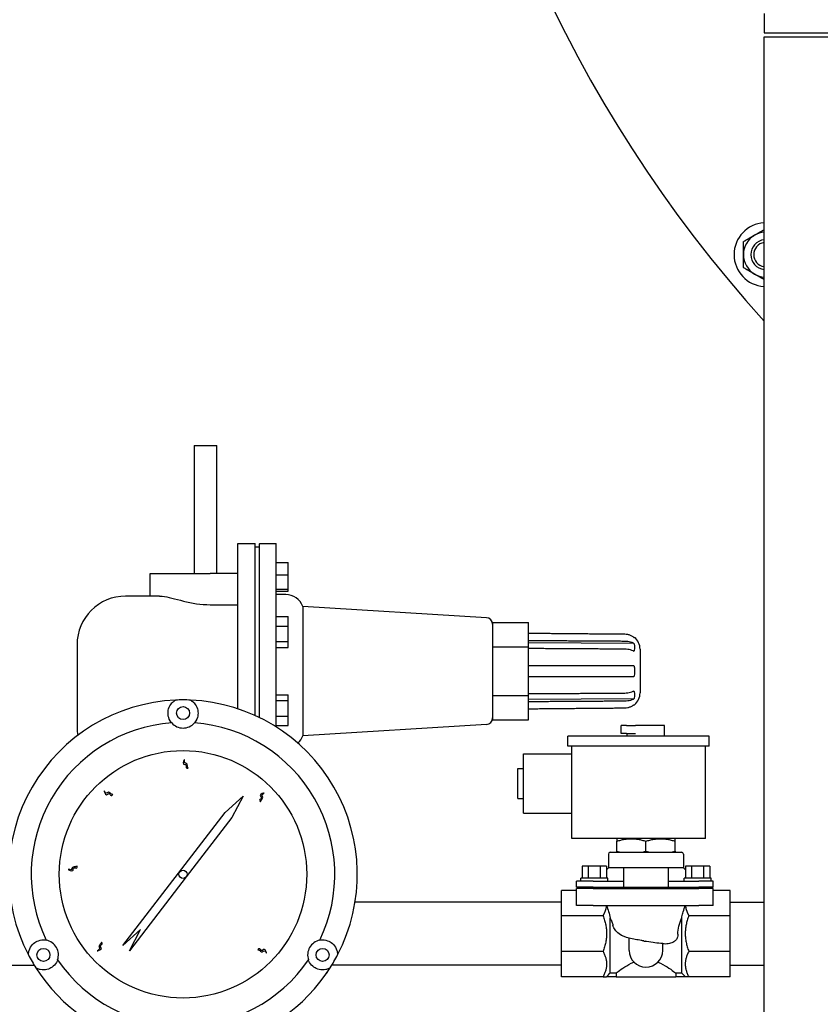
# Model space of a CAD drawing. Header units: inches. Extents: x 5 to 1128, y -85 to 748.
# Tile 44 of 256: x 174 to 187, y 195 to 211. Entities that reach past the tile are written whole.
import ezdxf

# ---------------------------------------------------------------- set-up
doc = ezdxf.new("R2010")
doc.units = ezdxf.units.IN
doc.header["$LTSCALE"] = 32
doc.header["$MEASUREMENT"] = 0
doc.layers.add('Visible (ANSI)', color=7, linetype='Continuous', lineweight=30)

msp = doc.modelspace()

# ---------------------------------------------------------------- linework, layer by layer
at = {"layer": 'Visible (ANSI)'}
for p, q in [((186.55697, 211.24734), (186.55697, 210.92067)), ((186.55697, 210.92067), (191.05697, 210.92067)), ((186.55697, 210.85817), (191.05697, 210.85817)), ((186.55697, 188.92117), (186.55697, 210.85817)), ((177.05726, 204.04617), (177.05726, 201.90867)), ((177.05726, 204.04617), (177.43226, 204.04617)), ((177.43226, 201.90867), (177.43226, 204.04617)), ((177.78389, 199.65541), (177.78389, 202.40867)), ((177.78389, 202.40867), (178.07139, 202.40867)), ((178.07139, 199.54287), (178.07139, 202.40867)), ((178.14326, 199.50904), (178.14326, 202.40667)), ((178.14526, 202.40867), (178.42176, 202.40867)), ((178.42176, 199.35382), (178.42176, 202.40867)), ((178.07139, 202.35554), (178.14326, 202.35554)), ((178.42176, 202.0943), (178.62176, 202.0943)), ((178.62176, 201.88818), (178.62176, 202.0943)), ((176.32139, 201.90867), (177.32139, 201.90867)), ((176.32139, 201.53367), (176.32139, 201.90867)), ((177.78389, 201.90867), (177.32139, 201.90867)), ((178.42176, 201.88818), (178.62176, 201.88818)), ((178.62176, 201.64815), (178.62176, 201.88818)), ((178.42176, 201.64815), (178.62176, 201.64815)), ((178.42176, 201.61423), (178.62176, 201.61423)), ((178.58353, 201.55867), (178.42176, 201.55867)), ((178.62176, 201.61423), (178.62176, 201.64815)), ((176.47972, 201.53367), (175.91326, 201.53367)), ((177.32139, 201.39038), (177.78389, 201.39038)), ((178.86535, 201.36151), (178.86535, 199.20583)), ((181.92802, 201.17402), (178.86535, 201.36151)), ((178.42176, 201.19182), (178.62176, 201.19182)), ((178.62176, 201.03366), (178.62176, 201.19182)), ((182.03176, 201.09658), (182.63176, 201.09658)), ((182.03176, 201.09658), (182.03176, 201.06134)), ((182.03176, 201.06134), (182.03176, 200.72537)), ((182.63176, 200.69012), (182.63176, 201.09658)), ((178.42176, 201.03366), (178.62176, 201.03366)), ((178.62176, 200.77607), (178.62176, 201.03366)), ((178.42176, 200.77607), (178.62176, 200.77607)), ((178.62176, 200.67665), (178.62176, 200.77607)), ((182.63176, 200.75885), (184.38835, 200.74801)), ((184.38835, 200.84434), (184.39867, 200.84425)), ((175.10326, 200.72367), (175.10326, 199.34367)), ((178.42176, 200.67665), (178.62176, 200.67665)), ((182.03176, 200.72537), (182.03176, 200.69012)), ((182.03176, 200.69012), (182.63176, 200.69012)), ((182.03176, 200.69012), (182.03176, 200.61964)), ((182.03176, 200.61964), (182.03176, 199.9477)), ((182.63176, 199.87721), (182.63176, 200.69012)), ((184.48976, 200.64844), (184.48976, 199.9189)), ((184.236, 200.37967), (184.38835, 200.37967)), ((184.38835, 200.18767), (184.236, 200.18767)), ((182.03176, 199.9477), (182.03176, 199.87721)), ((178.42176, 199.89069), (178.62176, 199.89069)), ((178.42176, 199.79127), (178.62176, 199.79127)), ((178.62176, 199.79127), (178.62176, 199.89069)), ((178.62176, 199.53368), (178.62176, 199.79127)), ((182.03176, 199.87721), (182.63176, 199.87721)), ((182.03176, 199.87721), (182.03176, 199.84197)), ((182.03176, 199.84197), (182.03176, 199.506)), ((182.63176, 199.47076), (182.63176, 199.87721)), ((184.38835, 199.81933), (182.63176, 199.80849)), ((184.38835, 199.723), (184.39867, 199.72309)), ((178.42176, 199.53368), (178.62176, 199.53368)), ((178.62176, 199.37552), (178.62176, 199.53368)), ((182.03176, 199.506), (182.03176, 199.47076)), ((182.03176, 199.47076), (182.63176, 199.47076)), ((178.42176, 199.37552), (178.62176, 199.37552)), ((181.92802, 199.39332), (178.86535, 199.20583)), ((184.26085, 199.37867), (184.17526, 199.37867)), ((184.17526, 199.24267), (184.17526, 199.37867)), ((184.26085, 199.37867), (184.4158, 199.37867)), ((184.89926, 199.37867), (184.4158, 199.37867)), ((184.89926, 199.19767), (184.89926, 199.37867)), ((183.28492, 199.03067), (183.28492, 199.19767)), ((185.63992, 199.19767), (183.28492, 199.19767)), ((184.26085, 199.24267), (184.17526, 199.24267)), ((184.26085, 199.24267), (184.4158, 199.24267)), ((184.27526, 199.19767), (184.27526, 199.24267)), ((185.63992, 199.03067), (185.63992, 199.19767)), ((185.63992, 199.03067), (183.28492, 199.03067)), ((183.35226, 197.49167), (183.35226, 199.03067)), ((185.58226, 197.49167), (185.58226, 199.03067)), ((182.54726, 197.91367), (182.54726, 198.90367)), ((182.54726, 198.90367), (183.35226, 198.90367)), ((176.95089, 198.67696), (176.92244, 198.67696)), ((182.45226, 198.15867), (182.45226, 198.65867)), ((182.45226, 198.65867), (182.54726, 198.65867)), ((177.57452, 197.92679), (177.86976, 198.19667)), ((177.86976, 198.19667), (177.68463, 197.84209)), ((182.45226, 198.15867), (182.54726, 198.15867)), ((175.86728, 195.70749), (177.57452, 197.92679)), ((177.68463, 197.84209), (176.92479, 196.85434)), ((182.54726, 197.91367), (183.35226, 197.91367)), ((185.58226, 197.49167), (183.35226, 197.49167)), ((184.10226, 197.49167), (184.10012, 197.49043)), ((184.10012, 197.49043), (184.10012, 197.44692)), ((184.10012, 197.28243), (184.10012, 197.44692)), ((184.58726, 197.28243), (184.58726, 197.44692)), ((185.07226, 197.49167), (185.0744, 197.49043)), ((185.0744, 197.44692), (185.0744, 197.49043)), ((185.0744, 197.28243), (185.0744, 197.44692)), ((184.10012, 197.26367), (184.10012, 197.28243)), ((185.0744, 197.28243), (185.0744, 197.26367)), ((183.96226, 197.23367), (183.96226, 197.00367)), ((183.99226, 197.26367), (185.18226, 197.26367)), ((185.21226, 197.23367), (185.21226, 197.00367)), ((183.62462, 197.03367), (183.52358, 197.03367)), ((183.52358, 197.03367), (183.52358, 196.83367)), ((183.82669, 197.03367), (183.62462, 197.03367)), ((183.62462, 197.03367), (183.62462, 196.83367)), ((183.92773, 197.03367), (183.82669, 197.03367)), ((183.82669, 197.03367), (183.82669, 196.83367)), ((183.92773, 197.03367), (183.92773, 196.83367)), ((183.96226, 197.00367), (183.92773, 196.96913)), ((184.21226, 197.00367), (183.96226, 197.00367)), ((184.21226, 197.00367), (184.21226, 196.68367)), ((184.96226, 197.00367), (184.21226, 197.00367)), ((185.21226, 197.00367), (184.96226, 197.00367)), ((184.96226, 196.68367), (184.96226, 197.00367)), ((185.21226, 197.00367), (185.2468, 196.96913)), ((185.34784, 197.03367), (185.2468, 197.03367)), ((185.2468, 197.03367), (185.2468, 196.83367)), ((185.54991, 197.03367), (185.34784, 197.03367)), ((185.34784, 197.03367), (185.34784, 196.83367)), ((185.65095, 197.03367), (185.54991, 197.03367)), ((185.54991, 197.03367), (185.54991, 196.83367)), ((185.65095, 197.03367), (185.65095, 196.83367)), ((176.92479, 196.85434), (175.97739, 195.62279)), ((183.95065, 196.83367), (183.50065, 196.83367)), ((183.50065, 196.78367), (183.50065, 196.83367)), ((183.95065, 196.78367), (183.95065, 196.83367)), ((185.67387, 196.83367), (185.22387, 196.83367)), ((185.22387, 196.78367), (185.22387, 196.83367)), ((185.67387, 196.78367), (185.67387, 196.83367)), ((183.18226, 196.2069), (183.18226, 196.62867)), ((183.42726, 196.62867), (183.18226, 196.62867)), ((183.70726, 196.78367), (183.42726, 196.78367)), ((183.42726, 196.68367), (183.42726, 196.78367)), ((183.70726, 196.68367), (183.42726, 196.68367)), ((183.70726, 196.65867), (183.42726, 196.65867)), ((183.42726, 196.37867), (183.42726, 196.65867)), ((183.45226, 196.65867), (183.45226, 196.68367)), ((183.70726, 196.78367), (184.21226, 196.78367)), ((183.70726, 196.68367), (184.21226, 196.68367)), ((183.70726, 196.65867), (185.46726, 196.65867)), ((184.21226, 196.68367), (184.96226, 196.68367)), ((184.96226, 196.78367), (185.46726, 196.78367)), ((184.96226, 196.68367), (185.46726, 196.68367)), ((185.70726, 196.78367), (185.46726, 196.78367)), ((185.70726, 196.68367), (185.46726, 196.68367)), ((185.70726, 196.65867), (185.46726, 196.65867)), ((185.68226, 196.65867), (185.68226, 196.68367)), ((185.70726, 196.68367), (185.70726, 196.78367)), ((185.70726, 196.37867), (185.70726, 196.65867)), ((185.99226, 196.62867), (185.70726, 196.62867)), ((185.99226, 196.2069), (185.99226, 196.62867)), ((183.18226, 196.43367), (179.7389, 196.43367)), ((183.70726, 196.37867), (183.42726, 196.37867)), ((183.70726, 196.37867), (185.46726, 196.37867)), ((185.70726, 196.37867), (185.46726, 196.37867)), ((185.99226, 196.43367), (186.55697, 196.43367)), ((183.18226, 195.61044), (183.18226, 196.2069)), ((183.87226, 196.2069), (183.18226, 196.2069)), ((183.99226, 195.25208), (183.99226, 196.16561)), ((185.18226, 196.16103), (185.18226, 195.25208)), ((185.99226, 196.2069), (185.30226, 196.2069)), ((185.99226, 195.61044), (185.99226, 196.2069)), ((176.16252, 195.97736), (175.86728, 195.70749)), ((175.97739, 195.62279), (176.16252, 195.97736)), ((184.30726, 195.62867), (184.30726, 195.83342)), ((184.55446, 195.78445), (184.57427, 195.78096)), ((184.86726, 195.62867), (184.86726, 195.74277)), ((183.87226, 195.61044), (183.18226, 195.61044)), ((183.18226, 195.18867), (183.18226, 195.61044)), ((185.99226, 195.61044), (185.30226, 195.61044)), ((185.99226, 195.18867), (185.99226, 195.61044)), ((172.30326, 195.38367), (174.38841, 195.38367)), ((183.18226, 195.38367), (179.35112, 195.38367)), ((185.99226, 195.38367), (186.55697, 195.38367)), ((179.24614, 195.22362), (179.24665, 195.22427)), ((183.87226, 195.18867), (183.18226, 195.18867)), ((183.87226, 195.18867), (183.92909, 195.18867)), ((184.09088, 195.18867), (183.92909, 195.18867)), ((183.99226, 195.25208), (184.09088, 195.25208)), ((184.09088, 195.25208), (184.09088, 195.18867)), ((184.09088, 195.18867), (185.08365, 195.18867)), ((185.08365, 195.25208), (185.18226, 195.25208)), ((185.08365, 195.25208), (185.08365, 195.18867)), ((185.24544, 195.18867), (185.08365, 195.18867)), ((185.30226, 195.18867), (185.24544, 195.18867)), ((185.99226, 195.18867), (185.30226, 195.18867))]:
    msp.add_line(p, q, dxfattribs=at)
for centre, radius in [((176.86976, 199.58417), 0.109), ((176.86976, 196.89667), 2.0625), ((176.86976, 196.89667), 0.06942), ((174.54232, 195.55292), 0.109), ((179.19721, 195.55292), 0.109)]:
    msp.add_circle(centre, radius, dxfattribs=at)
for centre, radius, start, end in [((203.05726, 221.04617), 22.25, 3.136973, 222.13328), ((186.58731, 207.22624), 0.53125, 93.27395, 266.72605), ((186.58731, 207.22624), 0.375, 120, 180), ((186.58731, 207.22624), 0.25014, 96.966736, 263.033264), ((186.58731, 207.22624), 0.25, 96.97054, 263.02946), ((186.58731, 207.22624), 0.375, 94.640644, 120), ((186.58731, 207.22624), 0.20281, 98.603502, 261.396498), ((186.58731, 207.22624), 0.375, 180, 240), ((186.58731, 207.22624), 0.375, 240, 265.359356), ((178.14526, 202.40667), 0.002, 90, 180), ((178.58353, 201.25867), 0.3, 20.048426, 90), ((175.91326, 200.72367), 0.81, 90, 180), ((181.92126, 201.06373), 0.1105, 0, 86.496791), ((184.23376, 200.64844), 0.256, 0, 49.895424), ((184.23376, 199.9189), 0.256, 310.104576, 0), ((176.86976, 196.89667), 2.90625, 92.481484, 207.518516), ((176.86976, 196.89667), 2.90625, 87.518516, 92.481484), ((176.86976, 196.89667), 2.90625, 332.481484, 87.518516), ((176.86976, 196.89667), 2.53125, 94.288097, 205.711903), ((176.86976, 199.58417), 0.25, 220.794128, 319.205872), ((176.86976, 196.89667), 2.53125, 334.288097, 85.711903), ((181.92126, 199.50361), 0.1105, 273.503209, 0), ((175.91326, 199.34367), 0.81, 180, 189.314515), ((178.58353, 199.30867), 0.3, 311.635948, 339.951574), ((183.99226, 197.23367), 0.03, 90, 180), ((185.18226, 197.23367), 0.03, 0, 90), ((174.54232, 195.55292), 0.25, 340.794128, 79.205872), ((179.19721, 195.55292), 0.25, 100.794128, 199.205872), ((176.86976, 196.89667), 2.90625, 207.518516, 212.481484), ((176.86976, 196.89667), 2.90625, 327.518516, 332.481484), ((184.58726, 195.62867), 0.28, 180, 0), ((176.86976, 196.89667), 2.90625, 212.481484, 258.093583), ((176.86976, 196.89667), 2.53125, 214.288097, 325.711903), ((176.86976, 196.89667), 2.90625, 281.906417, 327.518516)]:
    msp.add_arc(centre, radius, start, end, dxfattribs=at)
for centre, major_axis, ratio, start_param, end_param in [((184.53386, 195.78808), (0.14455, -0.02549), 0.00002178, 1.58404339, 1.74542459), ((184.53386, 195.78808), (0.14455, -0.02549), 0.00002178, 1.42777957, 1.48269428), ((177.49826, 196.53346), (1.25914, 2.18166), 0.8655768, 4.60901454, 4.69224749), ((1.84846, 376.64313), (-181.3913, -182.14406), 0.99999859, 1.57044812, 1.57079633), ((367.32606, 376.64313), (181.3913, -182.14406), 0.99999859, 4.71238898, 4.71273719)]:
    msp.add_ellipse(centre, major_axis=major_axis, ratio=ratio, start_param=start_param, end_param=end_param, dxfattribs=at)
for points, weights in [([(186.39981, 207.551), (186.47426, 207.59398), (186.55697, 207.64173)], [1, 1.03229576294, 1.00963062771]), ([(186.21231, 207.44274), (186.31279, 207.50075), (186.39981, 207.551)], [1, 1.0379548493, 1]), ([(186.21231, 207.22624), (186.21231, 207.32672), (186.21231, 207.44274)], [1, 1.0379548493, 1]), ([(186.21231, 207.00973), (186.21231, 207.12575), (186.21231, 207.22624)], [1, 1.0379548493, 1]), ([(186.39981, 206.90148), (186.31279, 206.95172), (186.21231, 207.00973)], [1, 1.0379548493, 1]), ([(186.55697, 206.81074), (186.47426, 206.85849), (186.39981, 206.90148)], [1.00963062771, 1.03229576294, 1]), ([(184.236, 200.89697), (183.44304, 200.90397), (182.63176, 200.91113)], [1, 1.00008710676, 1.00004688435]), ([(182.63176, 200.79523), (183.44304, 200.79017), (184.236, 200.78522)], [1.00004688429, 1.00008710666, 1]), ([(184.236, 200.64945), (183.44304, 200.65441), (182.63176, 200.65947)], [1, 1.00008710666, 1.00004688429]), ([(182.63176, 200.37967), (183.44304, 200.37967), (184.236, 200.37967)], [1.00004688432, 1.00008710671, 1]), ([(184.236, 200.18767), (183.44304, 200.18767), (182.63176, 200.18767)], [1, 1.00008710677, 1.00004688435]), ([(182.63176, 199.90787), (183.44304, 199.91293), (184.236, 199.91789)], [1.00004688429, 1.00008710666, 1]), ([(184.236, 199.78212), (183.44304, 199.77717), (182.63176, 199.7721)], [1, 1.00008710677, 1.00004688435]), ([(182.63176, 199.65621), (183.44304, 199.66337), (184.236, 199.67037)], [1.00004688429, 1.00008710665, 1]), ([(184.10012, 197.44692), (184.34369, 197.52811), (184.58726, 197.44692)], [1.36736292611, 1.57889470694, 1.36736292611]), ([(184.58726, 197.44692), (184.83083, 197.52811), (185.0744, 197.44692)], [1.36736292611, 1.57889470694, 1.36736292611]), ([(183.92946, 196.37867), (183.92051, 196.29606), (183.87226, 196.2069)], [1.54542568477, 1.53589373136, 1.4864664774]), ([(185.24506, 196.37867), (185.25401, 196.29606), (185.30226, 196.2069)], [1.54542568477, 1.53589373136, 1.4864664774]), ([(183.87226, 196.2069), (183.98639, 195.90867), (183.87226, 195.61044)], [1.4864664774, 1.60893972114, 1.4864664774]), ([(185.30226, 196.2069), (185.18813, 195.90867), (185.30226, 195.61044)], [1.4864664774, 1.60893972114, 1.4864664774]), ([(183.87226, 195.61044), (183.98639, 195.39955), (183.87226, 195.18867)], [1.4864664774, 1.60893972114, 1.4864664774]), ([(185.30226, 195.61044), (185.18813, 195.39955), (185.30226, 195.18867)], [1.4864664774, 1.60893972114, 1.4864664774])]:
    msp.add_rational_spline(points, weights, degree=2, dxfattribs=at)
for points, knots in [([(176.47972, 201.53367), (176.49416, 201.53362), (176.50916, 201.53273), (176.57043, 201.52631), (176.62369, 201.51496), (176.74194, 201.48596), (176.80693, 201.46834), (176.94495, 201.43482), (177.01811, 201.41899), (177.16824, 201.39668), (177.24524, 201.39038), (177.32139, 201.39038)], [-9.28885475, -9.28885475, -9.28885475, -9.28885475, -9.0947194, -9.0947194, -8.51446192, -8.51446192, -7.93420443, -7.93420443, -7.35394695, -7.35394695, -6.77368946, -6.77368946, -6.77368946, -6.77368946]), ([(184.38835, 200.84434), (184.38413, 200.84757), (184.37979, 200.85071), (184.36105, 200.86332), (184.34573, 200.87141), (184.31664, 200.88353), (184.30021, 200.88869), (184.26742, 200.89526), (184.25109, 200.89682), (184.236, 200.89697)], [-0.397229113, -0.397229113, -0.397229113, -0.397229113, -0.359809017, -0.359809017, -0.239380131, -0.239380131, -0.119690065, -0.119690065, -0.005650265, -0.005650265, -0.005650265, -0.005650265]), ([(184.236, 200.78522), (184.25109, 200.78512), (184.26742, 200.78401), (184.30021, 200.77937), (184.31664, 200.77572), (184.34573, 200.76715), (184.36105, 200.76143), (184.37979, 200.75251), (184.38413, 200.75029), (184.38835, 200.74801)], [0.005650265, 0.005650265, 0.005650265, 0.005650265, 0.119690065, 0.119690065, 0.239380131, 0.239380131, 0.359809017, 0.359809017, 0.397229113, 0.397229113, 0.397229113, 0.397229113]), ([(184.38835, 200.74801), (184.39021, 200.74211), (184.39184, 200.73612), (184.39701, 200.71307), (184.39867, 200.69581), (184.39867, 200.68006), (184.39867, 200.66431), (184.39701, 200.64707), (184.39184, 200.62409), (184.39021, 200.61811), (184.38835, 200.61224)], [-0.229875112, -0.229875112, -0.229875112, -0.229875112, -0.169719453, -0.169719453, 0, 0, 0, 0.169719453, 0.169719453, 0.229875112, 0.229875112, 0.229875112, 0.229875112]), ([(184.38835, 200.61224), (184.38413, 200.61453), (184.37979, 200.61674), (184.36105, 200.62566), (184.34573, 200.63138), (184.31664, 200.63995), (184.30021, 200.6436), (184.26742, 200.64824), (184.25109, 200.64935), (184.236, 200.64945)], [-0.397229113, -0.397229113, -0.397229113, -0.397229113, -0.359809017, -0.359809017, -0.239380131, -0.239380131, -0.119690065, -0.119690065, -0.005650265, -0.005650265, -0.005650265, -0.005650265]), ([(184.38835, 200.37967), (184.39021, 200.37135), (184.39184, 200.36288), (184.39701, 200.33034), (184.39867, 200.30594), (184.39867, 200.28367), (184.39867, 200.2614), (184.39701, 200.23699), (184.39184, 200.20445), (184.39021, 200.19599), (184.38835, 200.18767)], [-0.229875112, -0.229875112, -0.229875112, -0.229875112, -0.169719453, -0.169719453, 0, 0, 0, 0.169719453, 0.169719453, 0.229875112, 0.229875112, 0.229875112, 0.229875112]), ([(184.236, 199.91789), (184.25109, 199.91799), (184.26742, 199.91909), (184.30021, 199.92374), (184.31664, 199.92739), (184.34573, 199.93596), (184.36105, 199.94168), (184.37979, 199.95059), (184.38413, 199.95281), (184.38835, 199.9551)], [0.005650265, 0.005650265, 0.005650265, 0.005650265, 0.119690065, 0.119690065, 0.239380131, 0.239380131, 0.359809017, 0.359809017, 0.397229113, 0.397229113, 0.397229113, 0.397229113]), ([(184.38835, 199.9551), (184.39021, 199.94923), (184.39184, 199.94325), (184.39701, 199.92027), (184.39867, 199.90303), (184.39867, 199.88728), (184.39867, 199.87153), (184.39701, 199.85426), (184.39184, 199.83122), (184.39021, 199.82523), (184.38835, 199.81933)], [-0.229875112, -0.229875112, -0.229875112, -0.229875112, -0.169719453, -0.169719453, 0, 0, 0, 0.169719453, 0.169719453, 0.229875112, 0.229875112, 0.229875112, 0.229875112]), ([(176.6805, 199.42083), (176.67051, 199.43237), (176.66219, 199.44415), (176.63414, 199.49116), (176.62398, 199.52734), (176.61813, 199.58998), (176.62033, 199.62243), (176.63992, 199.68836), (176.657, 199.72184), (176.69542, 199.76402), (176.70878, 199.77666), (176.7319, 199.79283), (176.73765, 199.79654), (176.74393, 199.80019)], [1.08845993, 1.08845993, 1.08845993, 1.08845993, 1.64749949, 1.64749949, 3.29499898, 3.29499898, 4.72115011, 4.72115011, 6.14730124, 6.14730124, 6.68180599, 6.68180599, 6.84263001, 6.84263001, 6.84263001, 6.84263001]), ([(176.99559, 199.80019), (177.00188, 199.79654), (177.00762, 199.79283), (177.03075, 199.77666), (177.0441, 199.76402), (177.08253, 199.72184), (177.0996, 199.68836), (177.1192, 199.62243), (177.12139, 199.58998), (177.11554, 199.52734), (177.10539, 199.49116), (177.07734, 199.44415), (177.06902, 199.43237), (177.05903, 199.42083)], [8.07902497, 8.07902497, 8.07902497, 8.07902497, 8.23984899, 8.23984899, 8.77435374, 8.77435374, 10.20050487, 10.20050487, 11.626656, 11.626656, 13.27415549, 13.27415549, 13.83319505, 13.83319505, 13.83319505, 13.83319505]), ([(184.38835, 199.81933), (184.38413, 199.81705), (184.37979, 199.81483), (184.36105, 199.80591), (184.34573, 199.80019), (184.31664, 199.79162), (184.30021, 199.78797), (184.26742, 199.78333), (184.25109, 199.78222), (184.236, 199.78212)], [-0.397229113, -0.397229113, -0.397229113, -0.397229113, -0.359809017, -0.359809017, -0.239380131, -0.239380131, -0.119690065, -0.119690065, -0.005650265, -0.005650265, -0.005650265, -0.005650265]), ([(184.236, 199.67037), (184.25109, 199.67051), (184.26742, 199.67208), (184.30021, 199.67865), (184.31664, 199.68381), (184.34573, 199.69593), (184.36105, 199.70402), (184.37979, 199.71663), (184.38413, 199.71977), (184.38835, 199.723)], [0.005650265, 0.005650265, 0.005650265, 0.005650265, 0.119690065, 0.119690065, 0.239380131, 0.239380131, 0.359809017, 0.359809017, 0.397229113, 0.397229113, 0.397229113, 0.397229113]), ([(176.95402, 198.66581), (176.94165, 198.66562), (176.90873, 198.66513), (176.94191, 198.7374), (176.84322, 198.71526), (176.91576, 198.8615), (176.8778, 198.74608), (176.94624, 198.75481), (176.93924, 198.68948), (176.94582, 198.68733), (176.95402, 198.66581)], [0, 0, 0, 0, 0.076424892, 0.203274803, 0.317820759, 0.516929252, 0.653159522, 0.744058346, 0.88598076, 0.925268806, 0.925268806, 0.925268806, 0.925268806]), ([(175.69756, 198.22441), (175.68881, 198.21565), (175.66555, 198.19236), (175.63899, 198.26732), (175.58362, 198.18268), (175.53377, 198.33812), (175.58695, 198.22888), (175.62997, 198.28283), (175.67046, 198.2311), (175.67668, 198.23413), (175.69756, 198.22441)], [0, 0, 0, 0, 0.076424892, 0.203274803, 0.317820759, 0.516929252, 0.653159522, 0.744058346, 0.88598076, 0.925268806, 0.925268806, 0.925268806, 0.925268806]), ([(178.16285, 198.10699), (178.15384, 198.11548), (178.12988, 198.13806), (178.20404, 198.16678), (178.11782, 198.21967), (178.27175, 198.27403), (178.1641, 198.21768), (178.21928, 198.17626), (178.16874, 198.13427), (178.17196, 198.12814), (178.16285, 198.10699)], [0, 0, 0, 0, 0.076424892, 0.203274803, 0.317820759, 0.516929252, 0.653159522, 0.744058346, 0.88598076, 0.925268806, 0.925268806, 0.925268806, 0.925268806]), ([(175.10382, 197.03235), (175.10365, 197.01997), (175.10319, 196.98705), (175.03191, 197.02233), (175.05117, 196.92303), (174.9071, 196.9998), (175.02137, 196.95849), (175.01463, 197.02716), (175.07973, 197.01827), (175.08207, 197.02478), (175.10382, 197.03235)], [0, 0, 0, 0, 0.076424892, 0.203274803, 0.317820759, 0.516929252, 0.653159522, 0.744058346, 0.88598076, 0.925268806, 0.925268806, 0.925268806, 0.925268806]), ([(183.93029, 196.37867), (183.9424, 196.34474), (183.95387, 196.30988), (183.97475, 196.23881), (183.98419, 196.2025), (183.99226, 196.16561)], [-0.584919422, -0.584919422, -0.584919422, -0.584919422, -0.292452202, -0.292452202, -0.000001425, -0.000001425, -0.000001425, -0.000001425]), ([(185.18226, 196.16103), (185.18423, 196.17035), (185.18629, 196.17963), (185.18843, 196.18886), (185.1948, 196.21639), (185.20189, 196.24357), (185.20956, 196.27031), (185.22015, 196.30726), (185.23185, 196.34347), (185.24423, 196.37867)], [-0.59677421, -0.59677421, -0.59677421, -0.59677421, -0.523083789, -0.523083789, -0.523083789, -0.303476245, -0.303476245, -0.303476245, -0.000066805, -0.000066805, -0.000066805, -0.000066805]), ([(183.99226, 196.16561), (184.00113, 196.14625), (184.00951, 196.12628), (184.02475, 196.08525), (184.03161, 196.06416), (184.03742, 196.04256)], [-0.347719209, -0.347719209, -0.347719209, -0.347719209, -0.173875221, -0.173875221, -0.000032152, -0.000032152, -0.000032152, -0.000032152]), ([(185.12056, 195.89608), (185.12054, 195.94306), (185.1267, 195.98889), (185.14884, 196.07836), (185.1645, 196.12101), (185.18226, 196.16103)], [-0.714093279, -0.714093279, -0.714093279, -0.714093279, -0.356824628, -0.356824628, -0.00000054, -0.00000054, -0.00000054, -0.00000054]), ([(184.30726, 195.8323), (184.25242, 195.84669), (184.19297, 195.86767), (184.11196, 195.92419), (184.08978, 195.94686), (184.05581, 195.99314), (184.04398, 196.01817), (184.03742, 196.04256)], [0.000001, 0.000001, 0.000001, 0.000001, 0.432222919, 0.432222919, 0.689612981, 0.689612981, 0.968787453, 0.968787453, 0.968787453, 0.968787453]), ([(174.29232, 195.55388), (174.29234, 195.56115), (174.29269, 195.56798), (174.29512, 195.59609), (174.29939, 195.61398), (174.31671, 195.66835), (174.33716, 195.69987), (174.38446, 195.7498), (174.41147, 195.76793), (174.46865, 195.79419), (174.50506, 195.80348), (174.5598, 195.80269), (174.57416, 195.80138), (174.58914, 195.7985)], [8.07902497, 8.07902497, 8.07902497, 8.07902497, 8.23984899, 8.23984899, 8.77435374, 8.77435374, 10.20050487, 10.20050487, 11.626656, 11.626656, 13.27415549, 13.27415549, 13.83319505, 13.83319505, 13.83319505, 13.83319505]), ([(179.15039, 195.7985), (179.16537, 195.80138), (179.17973, 195.80269), (179.23447, 195.80348), (179.27088, 195.79419), (179.32805, 195.76793), (179.35506, 195.7498), (179.40236, 195.69987), (179.42282, 195.66835), (179.44013, 195.61398), (179.4444, 195.59609), (179.44684, 195.56798), (179.44718, 195.56115), (179.4472, 195.55388)], [1.08845993, 1.08845993, 1.08845993, 1.08845993, 1.64749949, 1.64749949, 3.29499898, 3.29499898, 4.72115011, 4.72115011, 6.14730124, 6.14730124, 6.68180599, 6.68180599, 6.84263001, 6.84263001, 6.84263001, 6.84263001]), ([(184.50874, 195.79252), (184.4936, 195.79518), (184.47463, 195.79854), (184.44158, 195.80451), (184.42471, 195.80763), (184.37505, 195.81726), (184.34037, 195.82462), (184.30726, 195.83342)], [0.000001, 0.000001, 0.000001, 0.000001, 0.117152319, 0.117152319, 0.232278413, 0.232278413, 0.464053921, 0.464053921, 0.464053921, 0.464053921]), ([(185.12056, 195.89607), (185.12059, 195.87994), (185.11814, 195.86396), (185.1074, 195.83117), (185.09848, 195.8151), (185.07417, 195.78601), (185.05778, 195.77248), (185.01236, 195.74898), (184.98531, 195.74182), (184.92808, 195.73407), (184.89714, 195.734), (184.86726, 195.73581)], [0.000055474, 0.000055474, 0.000055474, 0.000055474, 0.12301491, 0.12301491, 0.264105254, 0.264105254, 0.413922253, 0.413922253, 0.588406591, 0.588406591, 0.777074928, 0.777074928, 0.777074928, 0.777074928]), ([(175.50849, 195.76358), (175.51699, 195.75458), (175.5396, 195.73065), (175.46389, 195.70629), (175.54689, 195.64848), (175.39006, 195.60316), (175.50081, 195.65315), (175.44813, 195.69772), (175.50102, 195.73669), (175.49817, 195.74299), (175.50849, 195.76358)], [0, 0, 0, 0, 0.076424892, 0.203274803, 0.317820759, 0.516929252, 0.653159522, 0.744058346, 0.88598076, 0.925268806, 0.925268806, 0.925268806, 0.925268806]), ([(178.11718, 195.63934), (178.12541, 195.64859), (178.14728, 195.67319), (178.17815, 195.5999), (178.2285, 195.68762), (178.28731, 195.53533), (178.22786, 195.6413), (178.18806, 195.58494), (178.14462, 195.63423), (178.13859, 195.63084), (178.11718, 195.63934)], [0, 0, 0, 0, 0.076424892, 0.203274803, 0.317820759, 0.516929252, 0.653159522, 0.744058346, 0.88598076, 0.925268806, 0.925268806, 0.925268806, 0.925268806]), ([(184.86726, 195.74277), (184.82448, 195.74304), (184.78025, 195.74771), (184.69627, 195.75952), (184.64555, 195.76839), (184.59951, 195.77651)], [0.000001, 0.000001, 0.000001, 0.000001, 0.32598249, 0.32598249, 0.652638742, 0.652638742, 0.652638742, 0.652638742]), ([(174.77841, 195.47068), (174.77314, 195.4555), (174.76672, 195.44175), (174.73972, 195.39439), (174.71389, 195.36811), (174.66311, 195.3321), (174.6339, 195.31777), (174.567, 195.30178), (174.52948, 195.29982), (174.47373, 195.31201), (174.45611, 195.31726), (174.43055, 195.3292), (174.42446, 195.33232), (174.41815, 195.33593)], [5.35947552, 5.35947552, 5.35947552, 5.35947552, 5.9482065, 5.9482065, 7.56377367, 7.56377367, 8.9899248, 8.9899248, 10.41607594, 10.41607594, 10.95058069, 10.95058069, 11.11140471, 11.11140471, 11.11140471, 11.11140471]), ([(179.32137, 195.33593), (179.31507, 195.33232), (179.30898, 195.3292), (179.28342, 195.31726), (179.26579, 195.31201), (179.21005, 195.29982), (179.17252, 195.30178), (179.10563, 195.31777), (179.07642, 195.3321), (179.05261, 195.34898), (179.02563, 195.36811), (178.99981, 195.39439), (178.97281, 195.44175), (178.96638, 195.4555), (178.96112, 195.47068)], [-3.54763103, -3.54763103, -3.54763103, -3.54763103, -3.38680701, -3.38680701, -2.85230226, -2.85230226, -1.42615113, -1.42615113, 0, 0, 0, 1.61556717, 1.61556717, 2.20429815, 2.20429815, 2.20429815, 2.20429815]), ([(184.09088, 195.25208), (184.09248, 195.2533), (184.0946, 195.2549), (184.10395, 195.26193), (184.11403, 195.26947), (184.15308, 195.29801), (184.19126, 195.32519), (184.27568, 195.37882), (184.32777, 195.40942), (184.38593, 195.43408)], [-5.93600427, -5.93600427, -5.93600427, -5.93600427, -5.83647444, -5.83647444, -5.58571833, -5.58571833, -5.0842061, -5.0842061, -4.5883442, -4.5883442, -4.5883442, -4.5883442]), ([(184.78859, 195.43408), (184.84675, 195.40942), (184.89884, 195.37882), (184.98327, 195.32519), (185.02145, 195.29801), (185.06049, 195.26947), (185.07057, 195.26193), (185.07993, 195.2549), (185.08205, 195.2533), (185.08365, 195.25208)], [-3.52796321, -3.52796321, -3.52796321, -3.52796321, -3.03210131, -3.03210131, -2.53058908, -2.53058908, -2.27983297, -2.27983297, -2.18030314, -2.18030314, -2.18030314, -2.18030314])]:
    msp.add_open_spline(points, degree=3, knots=knots, dxfattribs=at)
for points in [[(184.10012, 197.28243), (184.10725, 197.28006), (184.12139, 197.2755), (184.14225, 197.26926), (184.15603, 197.26547), (184.16287, 197.26367)], [(184.52452, 197.26367), (184.53137, 197.26547), (184.54516, 197.26927), (184.56603, 197.27551), (184.58015, 197.28006), (184.58726, 197.28243)], [(184.58726, 197.28243), (184.59438, 197.28006), (184.60853, 197.2755), (184.62939, 197.26926), (184.64316, 197.26547), (184.65001, 197.26367)], [(185.01165, 197.26367), (185.01851, 197.26547), (185.0323, 197.26927), (185.05317, 197.27551), (185.06729, 197.28006), (185.0744, 197.28243)], [(184.54657, 195.78584), (184.5417, 195.7867), (184.53682, 195.78756), (184.53194, 195.78842)], [(184.59951, 195.77651), (184.5911, 195.77799), (184.58269, 195.77948), (184.57427, 195.78096)]]:
    msp.add_open_spline(points, degree=3, dxfattribs=at)

doc.saveas('drawing.dxf')
